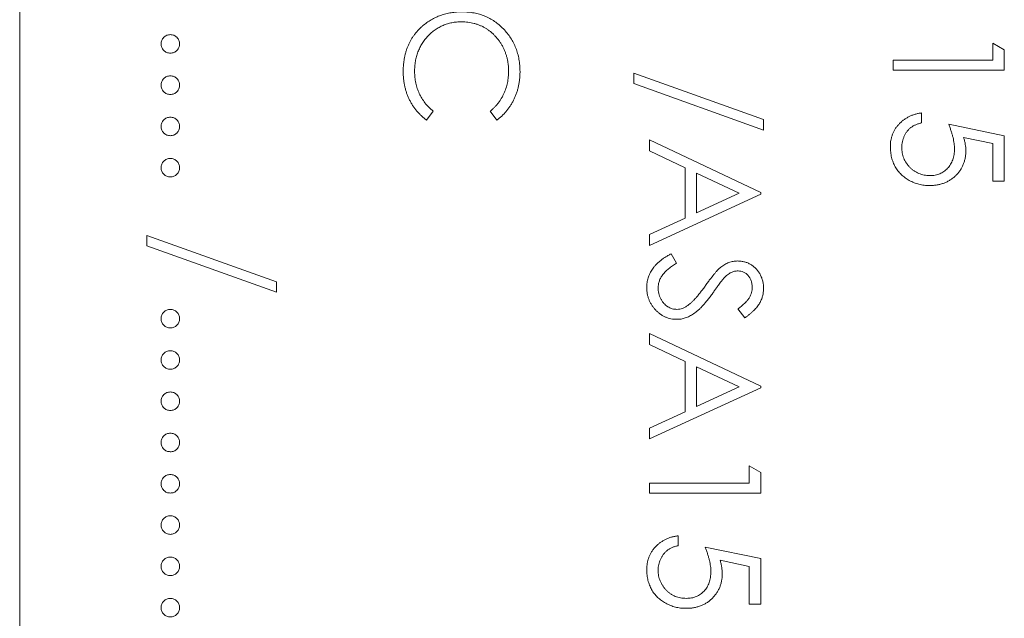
# Model space of a CAD drawing. Header units: millimetres. Extents: x -17 to 394, y -269 to 387.
# Tile 7 of 28: x 45.99 to 57.71, y 166.52 to 173.65. Entities that reach past the tile are written whole.
import ezdxf

# ---------------------------------------------------------------- set-up
doc = ezdxf.new("R2010")
doc.units = ezdxf.units.MM

msp = doc.modelspace()

# ---------------------------------------------------------------- linework, layer by layer
at = {"color": 7, "linetype": 'Continuous', "lineweight": 15}
for p, q in [((45.992, 214.979), (45.992, 158.979)), ((57.579, 173.375), (57.715, 173.297)), ((57.579, 173.171), (57.579, 173.375)), ((57.715, 173.297), (57.715, 173.053)), ((56.392, 173.171), (57.579, 173.171)), ((56.392, 173.053), (56.392, 173.171)), ((57.715, 173.053), (56.392, 173.053)), ((53.306, 172.894), (53.306, 173.019)), ((53.306, 173.019), (54.849, 172.465)), ((54.849, 172.34), (53.306, 172.894)), ((50.914, 172.563), (50.836, 172.459)), ((51.672, 172.459), (51.593, 172.563)), ((54.849, 172.465), (54.849, 172.34)), ((56.731, 172.544), (56.731, 172.425)), ((57.054, 172.408), (57.715, 172.272)), ((53.492, 172.092), (53.492, 172.222)), ((53.492, 172.222), (54.815, 171.594)), ((57.579, 172.18), (57.231, 172.251)), ((57.715, 172.272), (57.715, 171.73)), ((57.579, 171.73), (57.579, 172.18)), ((53.916, 171.891), (53.492, 172.092)), ((53.916, 171.291), (53.916, 171.891)), ((54.052, 171.826), (54.052, 171.354)), ((54.557, 171.587), (54.052, 171.826)), ((57.715, 171.73), (57.579, 171.73)), ((54.815, 171.577), (53.492, 170.966)), ((54.052, 171.354), (54.557, 171.587)), ((54.815, 171.594), (54.815, 171.577)), ((53.492, 171.096), (53.916, 171.291)), ((47.506, 170.96), (47.506, 171.085)), ((47.506, 171.085), (49.049, 170.532)), ((53.492, 170.966), (53.492, 171.096)), ((49.049, 170.407), (47.506, 170.96)), ((53.747, 170.865), (53.814, 170.753)), ((49.049, 170.532), (49.049, 170.407)), ((54.625, 170.101), (54.544, 170.209)), ((53.492, 169.785), (53.492, 169.915)), ((53.492, 169.915), (54.815, 169.287)), ((53.916, 169.584), (53.492, 169.785)), ((53.916, 168.984), (53.916, 169.584)), ((54.052, 169.52), (54.052, 169.047)), ((54.557, 169.28), (54.052, 169.52)), ((54.052, 169.047), (54.557, 169.28)), ((54.815, 169.287), (54.815, 169.27)), ((54.815, 169.27), (53.492, 168.66)), ((53.492, 168.789), (53.916, 168.984)), ((53.492, 168.66), (53.492, 168.789)), ((54.679, 168.338), (54.815, 168.26)), ((54.679, 168.134), (54.679, 168.338)), ((54.815, 168.26), (54.815, 168.015)), ((53.492, 168.134), (54.679, 168.134)), ((53.492, 168.015), (53.492, 168.134)), ((54.815, 168.015), (53.492, 168.015)), ((53.831, 167.507), (53.831, 167.388)), ((54.154, 167.371), (54.815, 167.235)), ((54.679, 167.142), (54.331, 167.214)), ((54.815, 167.235), (54.815, 166.692)), ((54.679, 166.692), (54.679, 167.142)), ((54.815, 166.692), (54.679, 166.692))]:
    msp.add_line(p, q, dxfattribs=at)
for points, knots in [([(50.789, 173.58), (50.806, 173.594), (50.839, 173.62), (50.892, 173.654), (50.947, 173.683), (51.005, 173.707), (51.066, 173.725), (51.129, 173.738), (51.194, 173.747), (51.239, 173.747), (51.261, 173.748)], [0, 0, 0, 0, 0.124329, 0.247156, 0.36878, 0.490734, 0.613614, 0.738958, 0.867311, 1, 1, 1, 1]), ([(51.261, 173.748), (51.285, 173.747), (51.332, 173.746), (51.401, 173.736), (51.466, 173.721), (51.529, 173.698), (51.589, 173.67), (51.646, 173.635), (51.701, 173.593), (51.751, 173.546), (51.798, 173.494), (51.838, 173.438), (51.872, 173.379), (51.901, 173.317), (51.922, 173.251), (51.938, 173.182), (51.947, 173.11), (51.948, 173.061), (51.949, 173.036)], [0, 0, 0, 0, 0.064558, 0.127014, 0.187955, 0.248014, 0.307748, 0.368235, 0.42947, 0.492743, 0.556258, 0.618217, 0.679655, 0.741246, 0.803415, 0.866815, 0.932328, 1, 1, 1, 1]), ([(51.252, 173.629), (51.233, 173.629), (51.194, 173.628), (51.138, 173.62), (51.084, 173.607), (51.033, 173.588), (50.984, 173.564), (50.938, 173.535), (50.894, 173.501), (50.853, 173.461), (50.816, 173.418), (50.783, 173.372), (50.756, 173.322), (50.733, 173.27), (50.715, 173.215), (50.703, 173.158), (50.695, 173.098), (50.694, 173.056), (50.694, 173.035)], [0, 0, 0, 0, 0.0643232, 0.1262901, 0.1867265, 0.2461464, 0.3055756, 0.3654294, 0.4263263, 0.4888399, 0.551725, 0.6139186, 0.6754838, 0.7373339, 0.800229, 0.8645023, 0.9310407, 1, 1, 1, 1]), ([(51.813, 173.044), (51.813, 173.057), (51.813, 173.083), (51.809, 173.122), (51.803, 173.161), (51.795, 173.199), (51.784, 173.235), (51.772, 173.272), (51.756, 173.307), (51.739, 173.342), (51.719, 173.375), (51.698, 173.406), (51.675, 173.436), (51.651, 173.463), (51.625, 173.489), (51.597, 173.513), (51.567, 173.534), (51.537, 173.554), (51.505, 173.572), (51.472, 173.587), (51.437, 173.6), (51.402, 173.611), (51.366, 173.619), (51.329, 173.625), (51.291, 173.629), (51.265, 173.629), (51.252, 173.629)], [0, 0, 0, 0, 0.043955, 0.087502, 0.130463, 0.172752, 0.215403, 0.25765, 0.300153, 0.343121, 0.385925, 0.427686, 0.468818, 0.509492, 0.549883, 0.58998, 0.630405, 0.670869, 0.711384, 0.751627, 0.791776, 0.832459, 0.873319, 0.914543, 0.956924, 1, 1, 1, 1]), ([(50.558, 173.035), (50.558, 173.049), (50.558, 173.077), (50.562, 173.118), (50.566, 173.159), (50.572, 173.198), (50.58, 173.236), (50.59, 173.273), (50.602, 173.309), (50.616, 173.344), (50.631, 173.378), (50.648, 173.41), (50.667, 173.441), (50.688, 173.472), (50.711, 173.501), (50.735, 173.528), (50.761, 173.555), (50.78, 173.572), (50.789, 173.58)], [0, 0, 0, 0, 0.069663, 0.13775, 0.203917, 0.26878, 0.332414, 0.394754, 0.45618, 0.516996, 0.577396, 0.637198, 0.696999, 0.756756, 0.816554, 0.876948, 0.938132, 1, 1, 1, 1]), ([(47.675, 173.366), (47.676, 173.374), (47.676, 173.388), (47.683, 173.409), (47.693, 173.428), (47.707, 173.445), (47.724, 173.459), (47.743, 173.469), (47.764, 173.475), (47.778, 173.476), (47.785, 173.477)], [0, 0, 0, 0, 0.1277566, 0.2494144, 0.3727965, 0.5001113, 0.6286099, 0.7506434, 0.8737684, 1, 1, 1, 1]), ([(47.785, 173.477), (47.793, 173.476), (47.807, 173.475), (47.828, 173.469), (47.847, 173.459), (47.864, 173.445), (47.878, 173.428), (47.888, 173.409), (47.894, 173.388), (47.895, 173.374), (47.896, 173.366)], [0, 0, 0, 0, 0.129097, 0.252046, 0.373905, 0.5010378, 0.6281707, 0.7513765, 0.872426, 1, 1, 1, 1]), ([(47.785, 173.256), (47.778, 173.257), (47.764, 173.257), (47.743, 173.263), (47.724, 173.274), (47.707, 173.288), (47.693, 173.305), (47.683, 173.324), (47.676, 173.345), (47.676, 173.359), (47.675, 173.366)], [0, 0, 0, 0, 0.126178, 0.248821, 0.37154, 0.499984, 0.627244, 0.749226, 0.872298, 1, 1, 1, 1]), ([(47.896, 173.366), (47.895, 173.359), (47.894, 173.345), (47.888, 173.324), (47.878, 173.305), (47.864, 173.288), (47.847, 173.274), (47.828, 173.263), (47.807, 173.257), (47.793, 173.257), (47.785, 173.256)], [0, 0, 0, 0, 0.127519, 0.249986, 0.371792, 0.49887, 0.625948, 0.748492, 0.870959, 1, 1, 1, 1]), ([(50.836, 172.459), (50.825, 172.467), (50.803, 172.484), (50.773, 172.511), (50.744, 172.539), (50.718, 172.57), (50.693, 172.601), (50.67, 172.634), (50.649, 172.669), (50.63, 172.705), (50.613, 172.742), (50.599, 172.781), (50.586, 172.821), (50.576, 172.861), (50.568, 172.903), (50.562, 172.946), (50.559, 172.99), (50.558, 173.02), (50.558, 173.035)], [0, 0, 0, 0, 0.0616742, 0.1230531, 0.183475, 0.2437265, 0.3042789, 0.3648629, 0.4259462, 0.4873912, 0.5492204, 0.6111436, 0.6735285, 0.7369615, 0.8007853, 0.8660126, 0.9321007, 1, 1, 1, 1]), ([(50.694, 173.035), (50.694, 173.012), (50.696, 172.967), (50.706, 172.9), (50.724, 172.836), (50.748, 172.775), (50.779, 172.717), (50.817, 172.662), (50.862, 172.61), (50.897, 172.579), (50.914, 172.563)], [0, 0, 0, 0, 0.128515, 0.252949, 0.374755, 0.49594, 0.617181, 0.740909, 0.867811, 1, 1, 1, 1]), ([(51.593, 172.563), (51.602, 172.57), (51.619, 172.585), (51.644, 172.609), (51.667, 172.633), (51.688, 172.659), (51.708, 172.686), (51.726, 172.714), (51.743, 172.743), (51.762, 172.784), (51.783, 172.836), (51.8, 172.903), (51.811, 172.972), (51.813, 173.02), (51.813, 173.044)], [0, 0, 0, 0, 0.063163, 0.125475, 0.187121, 0.248294, 0.309295, 0.36985, 0.430973, 0.492456, 0.616148, 0.740844, 0.868183, 1, 1, 1, 1]), ([(51.949, 173.036), (51.949, 173.021), (51.948, 172.991), (51.945, 172.946), (51.939, 172.903), (51.931, 172.861), (51.921, 172.82), (51.908, 172.78), (51.893, 172.741), (51.876, 172.703), (51.857, 172.667), (51.836, 172.632), (51.814, 172.599), (51.789, 172.567), (51.763, 172.538), (51.735, 172.509), (51.704, 172.483), (51.683, 172.467), (51.672, 172.459)], [0, 0, 0, 0, 0.068548, 0.135683, 0.201215, 0.265682, 0.329267, 0.392395, 0.45507, 0.517127, 0.57879, 0.63974, 0.700192, 0.759806, 0.819628, 0.879355, 0.939512, 1, 1, 1, 1]), ([(47.675, 172.875), (47.676, 172.882), (47.676, 172.896), (47.683, 172.917), (47.693, 172.936), (47.707, 172.953), (47.724, 172.967), (47.743, 172.977), (47.764, 172.984), (47.778, 172.984), (47.785, 172.985)], [0, 0, 0, 0, 0.1277566, 0.2494144, 0.3727965, 0.5001113, 0.6286099, 0.7506434, 0.8737684, 1, 1, 1, 1]), ([(47.785, 172.985), (47.793, 172.984), (47.807, 172.984), (47.828, 172.977), (47.847, 172.967), (47.864, 172.953), (47.878, 172.936), (47.888, 172.917), (47.894, 172.896), (47.895, 172.882), (47.896, 172.875)], [0, 0, 0, 0, 0.129097, 0.252046, 0.373905, 0.5010378, 0.6281707, 0.7513765, 0.872426, 1, 1, 1, 1]), ([(47.785, 172.764), (47.778, 172.765), (47.764, 172.766), (47.743, 172.771), (47.724, 172.782), (47.707, 172.796), (47.693, 172.813), (47.683, 172.832), (47.676, 172.853), (47.676, 172.867), (47.675, 172.875)], [0, 0, 0, 0, 0.126178, 0.248821, 0.37154, 0.499984, 0.627244, 0.749226, 0.872298, 1, 1, 1, 1]), ([(47.896, 172.875), (47.895, 172.867), (47.894, 172.853), (47.888, 172.832), (47.878, 172.813), (47.864, 172.796), (47.847, 172.782), (47.828, 172.771), (47.807, 172.766), (47.793, 172.765), (47.785, 172.764)], [0, 0, 0, 0, 0.127519, 0.249986, 0.371792, 0.49887, 0.625948, 0.748492, 0.870959, 1, 1, 1, 1]), ([(47.675, 172.383), (47.676, 172.39), (47.676, 172.404), (47.683, 172.425), (47.693, 172.444), (47.707, 172.461), (47.724, 172.475), (47.743, 172.485), (47.764, 172.492), (47.778, 172.492), (47.785, 172.493)], [0, 0, 0, 0, 0.127757, 0.249414, 0.372796, 0.500111, 0.62861, 0.750643, 0.873768, 1, 1, 1, 1]), ([(47.785, 172.493), (47.793, 172.492), (47.807, 172.492), (47.828, 172.485), (47.847, 172.475), (47.864, 172.461), (47.878, 172.444), (47.888, 172.425), (47.894, 172.404), (47.895, 172.39), (47.896, 172.383)], [0, 0, 0, 0, 0.129097, 0.252046, 0.373905, 0.501038, 0.628171, 0.751376, 0.872426, 1, 1, 1, 1]), ([(56.358, 172.14), (56.358, 172.153), (56.359, 172.179), (56.364, 172.217), (56.372, 172.254), (56.384, 172.289), (56.398, 172.322), (56.416, 172.354), (56.437, 172.384), (56.462, 172.412), (56.489, 172.438), (56.518, 172.462), (56.549, 172.483), (56.581, 172.501), (56.616, 172.516), (56.653, 172.528), (56.691, 172.538), (56.718, 172.542), (56.731, 172.544)], [0, 0, 0, 0, 0.065421, 0.128708, 0.190236, 0.250724, 0.310637, 0.370766, 0.431615, 0.493523, 0.555883, 0.617342, 0.678668, 0.740711, 0.802985, 0.866803, 0.932347, 1, 1, 1, 1]), ([(47.785, 172.272), (47.778, 172.273), (47.764, 172.274), (47.743, 172.28), (47.724, 172.29), (47.707, 172.304), (47.693, 172.321), (47.683, 172.34), (47.676, 172.361), (47.676, 172.375), (47.675, 172.383)], [0, 0, 0, 0, 0.126178, 0.248821, 0.37154, 0.499984, 0.627244, 0.749226, 0.872298, 1, 1, 1, 1]), ([(47.896, 172.383), (47.895, 172.375), (47.894, 172.361), (47.888, 172.34), (47.878, 172.321), (47.864, 172.304), (47.847, 172.29), (47.828, 172.28), (47.807, 172.274), (47.793, 172.273), (47.785, 172.272)], [0, 0, 0, 0, 0.127519, 0.249986, 0.371792, 0.49887, 0.625948, 0.748492, 0.870959, 1, 1, 1, 1]), ([(56.731, 172.425), (56.719, 172.422), (56.694, 172.417), (56.66, 172.404), (56.63, 172.389), (56.603, 172.371), (56.579, 172.35), (56.558, 172.325), (56.539, 172.298), (56.524, 172.268), (56.51, 172.236), (56.501, 172.202), (56.495, 172.168), (56.494, 172.145), (56.494, 172.133)], [0, 0, 0, 0, 0.094687, 0.181994, 0.264377, 0.34218, 0.418618, 0.496509, 0.577369, 0.661511, 0.746733, 0.831258, 0.915206, 1, 1, 1, 1]), ([(57.121, 172.117), (57.121, 172.127), (57.121, 172.148), (57.117, 172.18), (57.112, 172.215), (57.105, 172.25), (57.095, 172.288), (57.083, 172.326), (57.069, 172.367), (57.059, 172.394), (57.054, 172.408)], [0, 0, 0, 0, 0.102203, 0.211023, 0.3251, 0.446502, 0.573788, 0.708901, 0.850358, 1, 1, 1, 1]), ([(57.231, 172.251), (57.235, 172.237), (57.243, 172.21), (57.251, 172.17), (57.256, 172.132), (57.257, 172.107), (57.257, 172.095)], [0, 0, 0, 0, 0.2750684, 0.5329015, 0.7739735, 1, 1, 1, 1]), ([(56.824, 171.679), (56.814, 171.679), (56.792, 171.68), (56.76, 171.682), (56.729, 171.687), (56.699, 171.694), (56.669, 171.702), (56.64, 171.712), (56.612, 171.725), (56.584, 171.739), (56.557, 171.754), (56.533, 171.772), (56.509, 171.79), (56.487, 171.81), (56.467, 171.831), (56.449, 171.853), (56.431, 171.877), (56.416, 171.902), (56.402, 171.929), (56.391, 171.956), (56.381, 171.984), (56.372, 172.013), (56.366, 172.044), (56.362, 172.075), (56.358, 172.107), (56.358, 172.129), (56.358, 172.14)], [0, 0, 0, 0, 0.0440145, 0.0874341, 0.1301184, 0.1725537, 0.2145548, 0.2562981, 0.2984382, 0.340849, 0.3827152, 0.423924, 0.4642462, 0.5040737, 0.5438619, 0.5835667, 0.6230943, 0.6632291, 0.7035513, 0.7439379, 0.7845413, 0.8257501, 0.8677574, 0.9107452, 0.9549144, 1, 1, 1, 1]), ([(56.494, 172.133), (56.494, 172.122), (56.495, 172.1), (56.499, 172.067), (56.507, 172.035), (56.518, 172.005), (56.531, 171.976), (56.548, 171.948), (56.567, 171.921), (56.589, 171.896), (56.614, 171.873), (56.64, 171.853), (56.668, 171.836), (56.697, 171.822), (56.728, 171.811), (56.761, 171.803), (56.794, 171.798), (56.818, 171.798), (56.829, 171.798)], [0, 0, 0, 0, 0.064207, 0.126425, 0.18768, 0.248216, 0.308305, 0.369661, 0.431699, 0.495947, 0.559758, 0.622295, 0.683911, 0.745092, 0.80674, 0.869087, 0.93329, 1, 1, 1, 1]), ([(57.257, 172.095), (57.257, 172.08), (57.256, 172.051), (57.25, 172.009), (57.241, 171.968), (57.227, 171.93), (57.21, 171.893), (57.189, 171.859), (57.164, 171.826), (57.136, 171.796), (57.105, 171.769), (57.071, 171.744), (57.035, 171.724), (56.997, 171.708), (56.957, 171.694), (56.915, 171.686), (56.87, 171.68), (56.84, 171.679), (56.824, 171.679)], [0, 0, 0, 0, 0.065808, 0.129394, 0.190894, 0.251281, 0.310815, 0.370371, 0.430768, 0.492881, 0.555104, 0.616067, 0.677256, 0.73826, 0.800762, 0.864778, 0.931045, 1, 1, 1, 1]), ([(56.829, 171.798), (56.84, 171.798), (56.861, 171.798), (56.891, 171.802), (56.92, 171.809), (56.947, 171.819), (56.973, 171.831), (56.997, 171.846), (57.02, 171.864), (57.041, 171.884), (57.06, 171.907), (57.076, 171.931), (57.09, 171.958), (57.102, 171.986), (57.11, 172.016), (57.117, 172.048), (57.121, 172.082), (57.121, 172.105), (57.121, 172.117)], [0, 0, 0, 0, 0.065351, 0.127916, 0.18836, 0.247216, 0.30563, 0.36377, 0.422661, 0.482687, 0.5433, 0.604118, 0.664965, 0.727413, 0.791468, 0.858055, 0.927037, 1, 1, 1, 1]), ([(47.675, 171.891), (47.676, 171.898), (47.676, 171.913), (47.683, 171.933), (47.693, 171.952), (47.707, 171.969), (47.724, 171.983), (47.743, 171.994), (47.764, 172), (47.778, 172.001), (47.785, 172.001)], [0, 0, 0, 0, 0.127757, 0.249414, 0.372796, 0.500111, 0.62861, 0.750643, 0.873768, 1, 1, 1, 1]), ([(47.785, 172.001), (47.793, 172.001), (47.807, 172), (47.828, 171.994), (47.847, 171.983), (47.864, 171.969), (47.878, 171.952), (47.888, 171.933), (47.894, 171.913), (47.895, 171.898), (47.896, 171.891)], [0, 0, 0, 0, 0.129097, 0.252046, 0.373905, 0.501038, 0.628171, 0.751376, 0.872426, 1, 1, 1, 1]), ([(47.785, 171.781), (47.778, 171.781), (47.764, 171.782), (47.743, 171.788), (47.724, 171.799), (47.707, 171.812), (47.693, 171.829), (47.683, 171.848), (47.676, 171.869), (47.676, 171.883), (47.675, 171.891)], [0, 0, 0, 0, 0.126178, 0.248821, 0.37154, 0.499984, 0.627244, 0.749226, 0.872298, 1, 1, 1, 1]), ([(47.896, 171.891), (47.895, 171.883), (47.894, 171.869), (47.888, 171.848), (47.878, 171.829), (47.864, 171.812), (47.847, 171.799), (47.828, 171.788), (47.807, 171.782), (47.793, 171.781), (47.785, 171.781)], [0, 0, 0, 0, 0.127519, 0.249986, 0.371792, 0.49887, 0.625948, 0.748492, 0.870959, 1, 1, 1, 1]), ([(53.458, 170.462), (53.458, 170.472), (53.459, 170.492), (53.462, 170.522), (53.467, 170.55), (53.475, 170.578), (53.484, 170.605), (53.495, 170.632), (53.509, 170.658), (53.524, 170.683), (53.543, 170.708), (53.564, 170.731), (53.587, 170.755), (53.614, 170.778), (53.643, 170.801), (53.675, 170.823), (53.71, 170.844), (53.735, 170.858), (53.747, 170.865)], [0, 0, 0, 0, 0.0572083, 0.1136961, 0.1691779, 0.2241592, 0.2787199, 0.3337942, 0.3892415, 0.4458221, 0.5037043, 0.5642939, 0.6279754, 0.6950383, 0.7653727, 0.8396114, 0.9175378, 1, 1, 1, 1]), ([(53.814, 170.753), (53.797, 170.742), (53.764, 170.723), (53.718, 170.689), (53.68, 170.655), (53.649, 170.619), (53.624, 170.582), (53.607, 170.543), (53.596, 170.503), (53.594, 170.476), (53.594, 170.462)], [0, 0, 0, 0, 0.159004, 0.304646, 0.438547, 0.562322, 0.677433, 0.786897, 0.893611, 1, 1, 1, 1]), ([(54.159, 170.489), (54.169, 170.503), (54.188, 170.53), (54.216, 170.567), (54.242, 170.6), (54.265, 170.629), (54.286, 170.654), (54.305, 170.676), (54.323, 170.692), (54.334, 170.702), (54.339, 170.706)], [0, 0, 0, 0, 0.181535, 0.347082, 0.495568, 0.628357, 0.74552, 0.845831, 0.930782, 1, 1, 1, 1]), ([(54.339, 170.706), (54.347, 170.712), (54.362, 170.723), (54.386, 170.738), (54.41, 170.751), (54.435, 170.762), (54.461, 170.77), (54.487, 170.776), (54.513, 170.779), (54.531, 170.78), (54.54, 170.78)], [0, 0, 0, 0, 0.133507, 0.262559, 0.388264, 0.512667, 0.633722, 0.755394, 0.877553, 1, 1, 1, 1]), ([(54.54, 170.78), (54.554, 170.779), (54.582, 170.778), (54.622, 170.77), (54.661, 170.757), (54.697, 170.739), (54.731, 170.715), (54.761, 170.688), (54.787, 170.656), (54.809, 170.62), (54.827, 170.581), (54.84, 170.54), (54.847, 170.498), (54.848, 170.469), (54.849, 170.454)], [0, 0, 0, 0, 0.083785, 0.16578, 0.24628, 0.327461, 0.408797, 0.489715, 0.571376, 0.655523, 0.741019, 0.826547, 0.911989, 1, 1, 1, 1]), ([(54.375, 170.574), (54.372, 170.571), (54.366, 170.564), (54.356, 170.552), (54.344, 170.535), (54.328, 170.515), (54.31, 170.491), (54.29, 170.462), (54.268, 170.431), (54.252, 170.408), (54.243, 170.396)], [0, 0, 0, 0, 0.052594, 0.124952, 0.218094, 0.333502, 0.468789, 0.624938, 0.801683, 1, 1, 1, 1]), ([(54.546, 170.661), (54.539, 170.661), (54.524, 170.661), (54.504, 170.657), (54.483, 170.651), (54.462, 170.643), (54.441, 170.631), (54.419, 170.616), (54.397, 170.597), (54.382, 170.582), (54.375, 170.574)], [0, 0, 0, 0, 0.107285, 0.214746, 0.322939, 0.434116, 0.553412, 0.686073, 0.834256, 1, 1, 1, 1]), ([(54.713, 170.467), (54.713, 170.481), (54.712, 170.507), (54.702, 170.545), (54.687, 170.578), (54.666, 170.607), (54.641, 170.631), (54.612, 170.649), (54.579, 170.659), (54.557, 170.661), (54.546, 170.661)], [0, 0, 0, 0, 0.143073, 0.275903, 0.402371, 0.528414, 0.650356, 0.765895, 0.880774, 1, 1, 1, 1]), ([(53.816, 170.085), (53.804, 170.085), (53.781, 170.085), (53.746, 170.091), (53.713, 170.099), (53.681, 170.112), (53.649, 170.127), (53.62, 170.146), (53.591, 170.169), (53.564, 170.194), (53.54, 170.223), (53.518, 170.252), (53.499, 170.284), (53.484, 170.317), (53.473, 170.351), (53.464, 170.387), (53.459, 170.424), (53.458, 170.449), (53.458, 170.462)], [0, 0, 0, 0, 0.061484, 0.121775, 0.18092, 0.240256, 0.300114, 0.361146, 0.423501, 0.488669, 0.553954, 0.617581, 0.680238, 0.742187, 0.804663, 0.868259, 0.93302, 1, 1, 1, 1]), ([(53.594, 170.462), (53.594, 170.451), (53.595, 170.428), (53.601, 170.394), (53.61, 170.361), (53.624, 170.33), (53.64, 170.301), (53.66, 170.275), (53.682, 170.253), (53.707, 170.235), (53.734, 170.221), (53.761, 170.21), (53.789, 170.205), (53.808, 170.204), (53.818, 170.203)], [0, 0, 0, 0, 0.091264, 0.18093, 0.270088, 0.360156, 0.448343, 0.532666, 0.613834, 0.693982, 0.772716, 0.849335, 0.923967, 1, 1, 1, 1]), ([(53.948, 170.251), (53.955, 170.257), (53.971, 170.269), (53.995, 170.29), (54.019, 170.315), (54.046, 170.343), (54.072, 170.375), (54.1, 170.41), (54.129, 170.448), (54.149, 170.475), (54.159, 170.489)], [0, 0, 0, 0, 0.0902792, 0.1895299, 0.2991979, 0.4189259, 0.5483763, 0.6881364, 0.8390835, 1, 1, 1, 1]), ([(54.544, 170.209), (54.552, 170.215), (54.568, 170.228), (54.591, 170.247), (54.611, 170.265), (54.629, 170.282), (54.645, 170.299), (54.659, 170.314), (54.671, 170.33), (54.683, 170.349), (54.695, 170.373), (54.706, 170.403), (54.712, 170.435), (54.713, 170.456), (54.713, 170.467)], [0, 0, 0, 0, 0.098469, 0.189629, 0.274184, 0.352183, 0.423199, 0.488551, 0.548473, 0.60144, 0.701198, 0.799592, 0.898545, 1, 1, 1, 1]), ([(54.849, 170.454), (54.848, 170.438), (54.847, 170.407), (54.838, 170.362), (54.823, 170.318), (54.805, 170.283), (54.788, 170.255), (54.772, 170.234), (54.754, 170.212), (54.733, 170.191), (54.709, 170.169), (54.684, 170.146), (54.655, 170.124), (54.635, 170.109), (54.625, 170.101)], [0, 0, 0, 0, 0.107233, 0.213252, 0.31883, 0.426794, 0.483646, 0.543604, 0.608308, 0.677127, 0.750686, 0.828713, 0.91219, 1, 1, 1, 1]), ([(54.243, 170.396), (54.233, 170.382), (54.212, 170.354), (54.182, 170.314), (54.152, 170.279), (54.123, 170.246), (54.096, 170.217), (54.069, 170.192), (54.042, 170.17), (54.009, 170.146), (53.968, 170.121), (53.918, 170.1), (53.867, 170.087), (53.833, 170.085), (53.816, 170.085)], [0, 0, 0, 0, 0.096972, 0.187773, 0.272396, 0.351321, 0.424335, 0.491909, 0.554233, 0.611268, 0.716348, 0.81454, 0.908495, 1, 1, 1, 1]), ([(53.818, 170.203), (53.829, 170.204), (53.851, 170.205), (53.884, 170.214), (53.917, 170.23), (53.937, 170.243), (53.948, 170.251)], [0, 0, 0, 0, 0.234723, 0.477158, 0.728556, 1, 1, 1, 1]), ([(47.675, 170.093), (47.676, 170.1), (47.676, 170.115), (47.683, 170.135), (47.693, 170.155), (47.707, 170.171), (47.724, 170.185), (47.743, 170.196), (47.764, 170.202), (47.778, 170.203), (47.785, 170.203)], [0, 0, 0, 0, 0.127757, 0.249414, 0.372796, 0.500111, 0.62861, 0.750643, 0.873768, 1, 1, 1, 1]), ([(47.785, 170.203), (47.793, 170.203), (47.807, 170.202), (47.828, 170.196), (47.847, 170.185), (47.864, 170.171), (47.878, 170.155), (47.888, 170.136), (47.894, 170.115), (47.895, 170.1), (47.896, 170.093)], [0, 0, 0, 0, 0.129097, 0.252046, 0.373905, 0.501038, 0.628171, 0.751376, 0.872426, 1, 1, 1, 1]), ([(47.785, 169.983), (47.778, 169.983), (47.764, 169.984), (47.743, 169.99), (47.724, 170.001), (47.707, 170.014), (47.693, 170.031), (47.683, 170.05), (47.676, 170.071), (47.676, 170.086), (47.675, 170.093)], [0, 0, 0, 0, 0.126178, 0.248821, 0.37154, 0.499984, 0.627244, 0.749226, 0.872298, 1, 1, 1, 1]), ([(47.896, 170.093), (47.895, 170.086), (47.894, 170.071), (47.888, 170.05), (47.878, 170.031), (47.864, 170.015), (47.847, 170.001), (47.828, 169.99), (47.807, 169.984), (47.793, 169.983), (47.785, 169.983)], [0, 0, 0, 0, 0.127519, 0.249986, 0.371792, 0.49887, 0.625948, 0.748492, 0.870959, 1, 1, 1, 1]), ([(47.675, 169.601), (47.676, 169.609), (47.676, 169.623), (47.683, 169.644), (47.693, 169.663), (47.707, 169.68), (47.724, 169.693), (47.743, 169.704), (47.764, 169.71), (47.778, 169.711), (47.785, 169.711)], [0, 0, 0, 0, 0.127757, 0.249414, 0.372796, 0.500111, 0.62861, 0.750643, 0.873768, 1, 1, 1, 1]), ([(47.785, 169.711), (47.793, 169.711), (47.807, 169.71), (47.828, 169.704), (47.847, 169.694), (47.864, 169.68), (47.878, 169.663), (47.888, 169.644), (47.894, 169.623), (47.895, 169.609), (47.896, 169.601)], [0, 0, 0, 0, 0.129097, 0.252046, 0.373905, 0.501038, 0.628171, 0.751376, 0.872426, 1, 1, 1, 1]), ([(47.785, 169.491), (47.778, 169.491), (47.764, 169.492), (47.743, 169.498), (47.724, 169.509), (47.707, 169.523), (47.693, 169.54), (47.683, 169.558), (47.676, 169.579), (47.676, 169.594), (47.675, 169.601)], [0, 0, 0, 0, 0.126178, 0.248821, 0.37154, 0.499984, 0.627244, 0.749226, 0.872298, 1, 1, 1, 1]), ([(47.896, 169.601), (47.895, 169.594), (47.894, 169.579), (47.888, 169.558), (47.878, 169.54), (47.864, 169.523), (47.847, 169.509), (47.828, 169.498), (47.807, 169.492), (47.793, 169.491), (47.785, 169.491)], [0, 0, 0, 0, 0.127519, 0.249986, 0.371792, 0.49887, 0.625948, 0.748492, 0.870959, 1, 1, 1, 1]), ([(47.675, 169.109), (47.676, 169.117), (47.676, 169.131), (47.683, 169.152), (47.693, 169.171), (47.707, 169.188), (47.724, 169.202), (47.743, 169.212), (47.764, 169.218), (47.778, 169.219), (47.785, 169.22)], [0, 0, 0, 0, 0.127757, 0.249414, 0.372796, 0.500111, 0.62861, 0.750643, 0.873768, 1, 1, 1, 1]), ([(47.785, 169.22), (47.793, 169.219), (47.807, 169.218), (47.828, 169.212), (47.847, 169.202), (47.864, 169.188), (47.878, 169.171), (47.888, 169.152), (47.894, 169.131), (47.895, 169.117), (47.896, 169.109)], [0, 0, 0, 0, 0.129097, 0.252046, 0.373905, 0.501038, 0.628171, 0.751376, 0.872426, 1, 1, 1, 1]), ([(47.785, 168.999), (47.778, 168.999), (47.764, 169), (47.743, 169.006), (47.724, 169.017), (47.707, 169.031), (47.693, 169.048), (47.683, 169.067), (47.676, 169.087), (47.676, 169.102), (47.675, 169.109)], [0, 0, 0, 0, 0.126178, 0.248821, 0.37154, 0.499984, 0.627244, 0.749226, 0.872298, 1, 1, 1, 1]), ([(47.896, 169.109), (47.895, 169.102), (47.894, 169.087), (47.888, 169.067), (47.878, 169.048), (47.864, 169.031), (47.847, 169.017), (47.828, 169.006), (47.807, 169), (47.793, 168.999), (47.785, 168.999)], [0, 0, 0, 0, 0.127519, 0.249986, 0.371792, 0.49887, 0.625948, 0.748492, 0.870959, 1, 1, 1, 1]), ([(47.675, 168.617), (47.676, 168.625), (47.676, 168.639), (47.683, 168.66), (47.693, 168.679), (47.707, 168.696), (47.724, 168.71), (47.743, 168.72), (47.764, 168.726), (47.778, 168.727), (47.785, 168.728)], [0, 0, 0, 0, 0.127757, 0.249414, 0.372796, 0.500111, 0.62861, 0.750643, 0.873768, 1, 1, 1, 1]), ([(47.785, 168.728), (47.793, 168.727), (47.807, 168.726), (47.828, 168.72), (47.847, 168.71), (47.864, 168.696), (47.878, 168.679), (47.888, 168.66), (47.894, 168.639), (47.895, 168.625), (47.896, 168.617)], [0, 0, 0, 0, 0.129097, 0.252046, 0.373905, 0.501038, 0.628171, 0.751376, 0.872426, 1, 1, 1, 1]), ([(47.785, 168.507), (47.778, 168.508), (47.764, 168.509), (47.743, 168.514), (47.724, 168.525), (47.707, 168.539), (47.693, 168.556), (47.683, 168.575), (47.676, 168.596), (47.676, 168.61), (47.675, 168.617)], [0, 0, 0, 0, 0.126178, 0.248821, 0.37154, 0.499984, 0.627244, 0.749226, 0.872298, 1, 1, 1, 1]), ([(47.896, 168.617), (47.895, 168.61), (47.894, 168.596), (47.888, 168.575), (47.878, 168.556), (47.864, 168.539), (47.847, 168.525), (47.828, 168.514), (47.807, 168.508), (47.793, 168.508), (47.785, 168.507)], [0, 0, 0, 0, 0.127519, 0.249986, 0.371792, 0.49887, 0.625948, 0.748492, 0.870959, 1, 1, 1, 1]), ([(47.675, 168.126), (47.676, 168.133), (47.676, 168.147), (47.683, 168.168), (47.693, 168.187), (47.707, 168.204), (47.724, 168.218), (47.743, 168.228), (47.764, 168.235), (47.778, 168.235), (47.785, 168.236)], [0, 0, 0, 0, 0.127757, 0.249414, 0.372796, 0.500111, 0.62861, 0.750643, 0.873768, 1, 1, 1, 1]), ([(47.785, 168.236), (47.793, 168.235), (47.807, 168.235), (47.828, 168.228), (47.847, 168.218), (47.864, 168.204), (47.878, 168.187), (47.888, 168.168), (47.894, 168.147), (47.895, 168.133), (47.896, 168.126)], [0, 0, 0, 0, 0.129097, 0.252046, 0.373905, 0.501038, 0.628171, 0.751376, 0.872426, 1, 1, 1, 1]), ([(47.785, 168.015), (47.778, 168.016), (47.764, 168.017), (47.743, 168.022), (47.724, 168.033), (47.707, 168.047), (47.693, 168.064), (47.683, 168.083), (47.676, 168.104), (47.676, 168.118), (47.675, 168.126)], [0, 0, 0, 0, 0.126178, 0.248821, 0.37154, 0.499984, 0.627244, 0.749226, 0.872298, 1, 1, 1, 1]), ([(47.896, 168.126), (47.895, 168.118), (47.894, 168.104), (47.888, 168.083), (47.878, 168.064), (47.864, 168.047), (47.847, 168.033), (47.828, 168.022), (47.807, 168.017), (47.793, 168.016), (47.785, 168.015)], [0, 0, 0, 0, 0.127519, 0.249986, 0.371792, 0.49887, 0.625948, 0.748492, 0.870959, 1, 1, 1, 1]), ([(47.675, 167.634), (47.676, 167.641), (47.676, 167.656), (47.683, 167.676), (47.693, 167.695), (47.707, 167.712), (47.724, 167.726), (47.743, 167.736), (47.764, 167.743), (47.778, 167.744), (47.785, 167.744)], [0, 0, 0, 0, 0.127757, 0.249414, 0.372796, 0.500111, 0.62861, 0.750643, 0.873768, 1, 1, 1, 1]), ([(47.785, 167.744), (47.793, 167.744), (47.807, 167.743), (47.828, 167.736), (47.847, 167.726), (47.864, 167.712), (47.878, 167.695), (47.888, 167.676), (47.894, 167.655), (47.895, 167.641), (47.896, 167.634)], [0, 0, 0, 0, 0.129097, 0.252046, 0.373905, 0.501038, 0.628171, 0.751376, 0.872426, 1, 1, 1, 1]), ([(47.785, 167.523), (47.778, 167.524), (47.764, 167.525), (47.743, 167.531), (47.724, 167.542), (47.707, 167.555), (47.693, 167.572), (47.683, 167.591), (47.676, 167.612), (47.676, 167.626), (47.675, 167.634)], [0, 0, 0, 0, 0.126178, 0.248821, 0.37154, 0.499984, 0.627244, 0.749226, 0.872298, 1, 1, 1, 1]), ([(47.896, 167.634), (47.895, 167.626), (47.894, 167.612), (47.888, 167.591), (47.878, 167.572), (47.864, 167.555), (47.847, 167.541), (47.828, 167.531), (47.807, 167.525), (47.793, 167.524), (47.785, 167.523)], [0, 0, 0, 0, 0.127519, 0.249986, 0.371792, 0.49887, 0.625948, 0.748492, 0.870959, 1, 1, 1, 1]), ([(53.458, 167.103), (53.458, 167.116), (53.459, 167.142), (53.464, 167.18), (53.472, 167.217), (53.484, 167.251), (53.498, 167.285), (53.516, 167.316), (53.537, 167.347), (53.562, 167.375), (53.589, 167.401), (53.618, 167.425), (53.649, 167.445), (53.681, 167.463), (53.716, 167.479), (53.753, 167.491), (53.791, 167.5), (53.818, 167.504), (53.831, 167.507)], [0, 0, 0, 0, 0.065421, 0.128708, 0.190236, 0.250724, 0.310637, 0.370766, 0.431615, 0.493523, 0.555883, 0.617342, 0.678668, 0.740711, 0.802985, 0.866803, 0.932347, 1, 1, 1, 1]), ([(53.831, 167.388), (53.819, 167.385), (53.794, 167.379), (53.76, 167.367), (53.73, 167.352), (53.703, 167.334), (53.679, 167.313), (53.658, 167.288), (53.639, 167.261), (53.624, 167.23), (53.61, 167.198), (53.601, 167.165), (53.595, 167.131), (53.594, 167.108), (53.594, 167.096)], [0, 0, 0, 0, 0.094687, 0.181994, 0.264377, 0.34218, 0.418618, 0.496509, 0.577369, 0.661511, 0.746733, 0.831258, 0.915206, 1, 1, 1, 1]), ([(54.221, 167.079), (54.221, 167.09), (54.221, 167.111), (54.217, 167.143), (54.212, 167.177), (54.205, 167.213), (54.195, 167.25), (54.183, 167.289), (54.169, 167.33), (54.159, 167.357), (54.154, 167.371)], [0, 0, 0, 0, 0.102203, 0.211023, 0.3251, 0.446502, 0.573788, 0.708901, 0.850358, 1, 1, 1, 1]), ([(47.675, 167.142), (47.676, 167.149), (47.676, 167.164), (47.683, 167.184), (47.693, 167.203), (47.707, 167.22), (47.724, 167.234), (47.743, 167.245), (47.764, 167.251), (47.778, 167.252), (47.785, 167.252)], [0, 0, 0, 0, 0.127757, 0.249414, 0.372796, 0.500111, 0.62861, 0.750643, 0.873768, 1, 1, 1, 1]), ([(47.785, 167.252), (47.793, 167.252), (47.807, 167.251), (47.828, 167.245), (47.847, 167.234), (47.864, 167.22), (47.878, 167.203), (47.888, 167.184), (47.894, 167.164), (47.895, 167.149), (47.896, 167.142)], [0, 0, 0, 0, 0.129097, 0.252046, 0.373905, 0.501038, 0.628171, 0.751376, 0.872426, 1, 1, 1, 1]), ([(54.331, 167.214), (54.335, 167.2), (54.343, 167.173), (54.351, 167.132), (54.356, 167.094), (54.357, 167.07), (54.357, 167.058)], [0, 0, 0, 0, 0.275068, 0.532901, 0.773973, 1, 1, 1, 1]), ([(47.785, 167.032), (47.778, 167.032), (47.764, 167.033), (47.743, 167.039), (47.724, 167.05), (47.707, 167.063), (47.693, 167.08), (47.683, 167.099), (47.676, 167.12), (47.676, 167.134), (47.675, 167.142)], [0, 0, 0, 0, 0.126178, 0.248821, 0.37154, 0.499984, 0.627244, 0.749226, 0.872298, 1, 1, 1, 1]), ([(47.896, 167.142), (47.895, 167.134), (47.894, 167.12), (47.888, 167.099), (47.878, 167.08), (47.864, 167.063), (47.847, 167.05), (47.828, 167.039), (47.807, 167.033), (47.793, 167.032), (47.785, 167.032)], [0, 0, 0, 0, 0.127519, 0.249986, 0.371792, 0.49887, 0.625948, 0.748492, 0.870959, 1, 1, 1, 1]), ([(53.924, 166.642), (53.914, 166.642), (53.892, 166.642), (53.86, 166.645), (53.829, 166.65), (53.799, 166.656), (53.769, 166.665), (53.74, 166.675), (53.712, 166.688), (53.684, 166.702), (53.657, 166.717), (53.633, 166.734), (53.609, 166.753), (53.587, 166.772), (53.567, 166.794), (53.549, 166.816), (53.531, 166.84), (53.516, 166.865), (53.502, 166.891), (53.491, 166.919), (53.481, 166.947), (53.472, 166.976), (53.466, 167.006), (53.462, 167.038), (53.458, 167.07), (53.458, 167.092), (53.458, 167.103)], [0, 0, 0, 0, 0.044014, 0.087434, 0.130118, 0.172554, 0.214555, 0.256298, 0.298438, 0.340849, 0.382715, 0.423924, 0.464246, 0.504074, 0.543862, 0.583567, 0.623094, 0.663229, 0.703551, 0.743938, 0.784541, 0.82575, 0.867757, 0.910745, 0.954914, 1, 1, 1, 1]), ([(53.594, 167.096), (53.594, 167.085), (53.595, 167.062), (53.599, 167.03), (53.607, 166.998), (53.618, 166.968), (53.631, 166.938), (53.648, 166.911), (53.667, 166.884), (53.689, 166.859), (53.714, 166.836), (53.74, 166.815), (53.768, 166.799), (53.797, 166.784), (53.828, 166.773), (53.861, 166.766), (53.894, 166.761), (53.918, 166.761), (53.929, 166.76)], [0, 0, 0, 0, 0.064207, 0.126425, 0.18768, 0.248216, 0.308305, 0.369661, 0.431699, 0.495947, 0.559758, 0.622295, 0.683911, 0.745092, 0.80674, 0.869087, 0.93329, 1, 1, 1, 1]), ([(54.357, 167.058), (54.357, 167.043), (54.356, 167.014), (54.35, 166.972), (54.341, 166.931), (54.327, 166.892), (54.31, 166.856), (54.289, 166.821), (54.264, 166.789), (54.236, 166.759), (54.205, 166.731), (54.171, 166.707), (54.135, 166.687), (54.097, 166.67), (54.057, 166.657), (54.015, 166.648), (53.97, 166.643), (53.94, 166.642), (53.924, 166.642)], [0, 0, 0, 0, 0.065808, 0.129394, 0.190894, 0.251281, 0.310815, 0.370371, 0.430768, 0.492881, 0.555104, 0.616067, 0.677256, 0.73826, 0.800762, 0.864778, 0.931045, 1, 1, 1, 1]), ([(53.929, 166.76), (53.94, 166.761), (53.961, 166.761), (53.991, 166.765), (54.02, 166.772), (54.047, 166.782), (54.073, 166.794), (54.097, 166.809), (54.12, 166.827), (54.141, 166.847), (54.16, 166.869), (54.176, 166.894), (54.19, 166.921), (54.202, 166.949), (54.21, 166.979), (54.217, 167.011), (54.221, 167.044), (54.221, 167.067), (54.221, 167.079)], [0, 0, 0, 0, 0.0653514, 0.127916, 0.1883602, 0.2472161, 0.3056301, 0.3637698, 0.4226609, 0.4826873, 0.5433002, 0.604118, 0.6649649, 0.7274135, 0.7914676, 0.8580554, 0.9270368, 1, 1, 1, 1]), ([(47.675, 166.65), (47.676, 166.657), (47.676, 166.672), (47.683, 166.693), (47.693, 166.712), (47.707, 166.728), (47.724, 166.742), (47.743, 166.753), (47.764, 166.759), (47.778, 166.76), (47.785, 166.76)], [0, 0, 0, 0, 0.127757, 0.249414, 0.372796, 0.500111, 0.62861, 0.750643, 0.873768, 1, 1, 1, 1]), ([(47.785, 166.76), (47.793, 166.76), (47.807, 166.759), (47.828, 166.753), (47.847, 166.742), (47.864, 166.728), (47.878, 166.712), (47.888, 166.693), (47.894, 166.672), (47.895, 166.657), (47.896, 166.65)], [0, 0, 0, 0, 0.129097, 0.252046, 0.373905, 0.501038, 0.628171, 0.751376, 0.872426, 1, 1, 1, 1]), ([(47.785, 166.54), (47.778, 166.54), (47.764, 166.541), (47.743, 166.547), (47.724, 166.558), (47.707, 166.572), (47.693, 166.588), (47.683, 166.607), (47.676, 166.628), (47.676, 166.643), (47.675, 166.65)], [0, 0, 0, 0, 0.126178, 0.248821, 0.37154, 0.499984, 0.627244, 0.749226, 0.872298, 1, 1, 1, 1]), ([(47.896, 166.65), (47.895, 166.643), (47.894, 166.628), (47.888, 166.607), (47.878, 166.588), (47.864, 166.572), (47.847, 166.558), (47.828, 166.547), (47.807, 166.541), (47.793, 166.54), (47.785, 166.54)], [0, 0, 0, 0, 0.127519, 0.249986, 0.371792, 0.49887, 0.625948, 0.748492, 0.870959, 1, 1, 1, 1])]:
    msp.add_open_spline(points, degree=3, knots=knots, dxfattribs=at)

doc.saveas('drawing.dxf')
